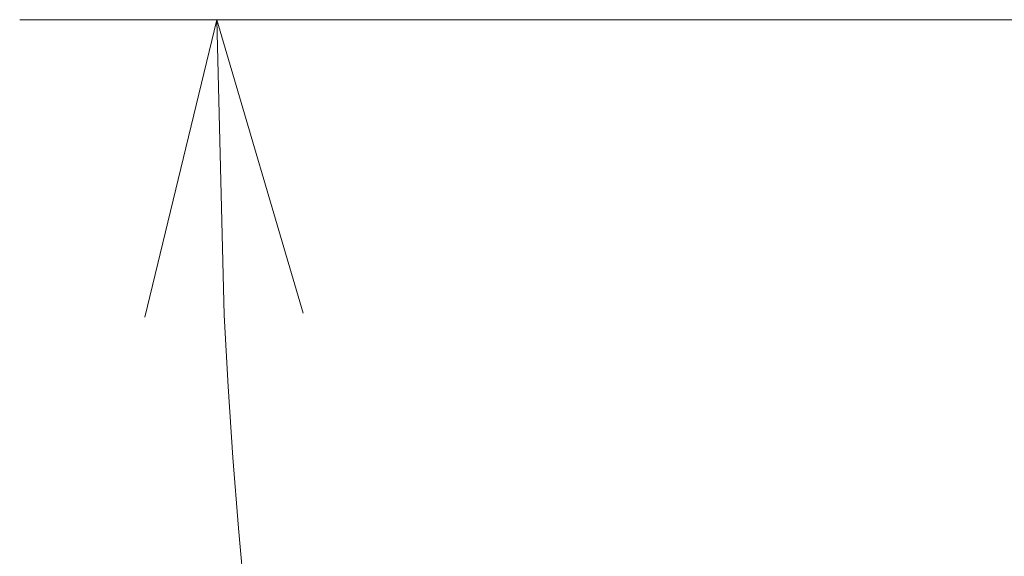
# Model space of a CAD drawing. Header units: millimetres. Extents: x 0 to 1733, y 0 to 1188.
# Tile 16 of 157: x 686 to 706, y 379 to 390. Entities that reach past the tile are written whole.
import ezdxf

# ---------------------------------------------------------------- set-up
doc = ezdxf.new("R2010")
doc.units = ezdxf.units.MM
doc.header["$LTSCALE"] = 0.727559
doc.layers.add('NoLayerName_001', color=7, linetype='Continuous')
doc.styles.get("Standard").update_dxf_attribs({"font": 'txt', "bigfont": 'extfont2'})
doc.dimstyles.get("Standard").update_dxf_attribs({"dimtxt": 2.5, "dimasz": 2.5, "dimexe": 1, "dimexo": 1, "dimtad": 1, "dimdec": 3, "dimzin": 0, "dimdsep": 46, "dimtxsty": 'Standard', "dimcen": 2.5, "dimadec": 3, "dimazin": 0, "dimtfac": 0.75, "dimtdec": 3, "dimtmove": 0, "dimatfit": 3, "dimfxl": 1, "dimarcsym": 0})

# ---------------------------------------------------------------- blocks, each defined once
blk = doc.blocks.new('_OPEN30')
at = {"color": 0, "linetype": 'ByBlock', "lineweight": -2}
for p, q in [((-1, 0.267949), (0, 0)), ((0, 0), (-1, -0.267949)), ((0, 0), (-1, 0))]:
    blk.add_line(p, q, dxfattribs=at)
blk = doc.blocks.new('*D154')
at = {"layer": 'Defpoints', "color": 0}
for p in [(779.876, 390), (779.976, 390), (810, 347.169), (810, 347.069), (749.792, 285.717)]:
    blk.add_point(p, dxfattribs=at)
at = {"layer": 'NoLayerName_001', "color": 0, "linetype": 'Continuous', "lineweight": 13}
for p, q in [((775.876, 390), (685.584, 390)), ((810, 343.069), (810, 265.584))]:
    blk.add_line(p, q, dxfattribs=at)
blk.add_arc((810, 390), 120.416, 182.85519, 267.14481, dxfattribs=at)
at = {"layer": 'NoLayerName_001', "color": 0, "lineweight": 13, "xscale": 6, "yscale": 6, "zscale": 6}
for p, rotation in [((689.584, 390), 91.42759435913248), ((810, 269.584), 358.5724056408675)]:
    blk.add_blockref('_OPEN30', p, dxfattribs=dict(at, rotation=rotation))
at = {"layer": 'NoLayerName_001', "color": 0, "lineweight": 13, "insert": (722.028, 325.235), "char_height": 14, "attachment_point": 5, "rotation": 306.3607}
blk.add_mtext('\\W0.8000;90%%d', dxfattribs=at)

msp = doc.modelspace()

# ---------------------------------------------------------------- dimensions: what is measured, and where the dimension line sits
at = {"layer": 'NoLayerName_001', "color": 3, "linetype": 'Continuous', "lineweight": 13}
dim = msp.add_angular_dim_2l(base=(749.79202711, 285.71673193), line1=((810, 347.06908118), (810, 347.16908118)), line2=((779.87551332, 390), (779.97551332, 390)), text='\\W0.8000;<>', dimstyle='Standard', override={"dimtxt": 14, "dimasz": 6, "dimexe": 4, "dimexo": 4, "dimgap": 4, "dimblk": 'OPEN30', "dimclrd": 0, "dimclre": 0, "dimclrt": 0, "dimazin": 2, "dimtp": 0, "dimtm": 0, "dimlwd": 13, "dimlwe": 13}, dxfattribs=at)
dim.commit()
dim.dimension.update_dxf_attribs({"geometry": '*D154', "text_midpoint": (713.02892596, 318.60944881), "dimtype": 162})

doc.saveas('drawing.dxf')
